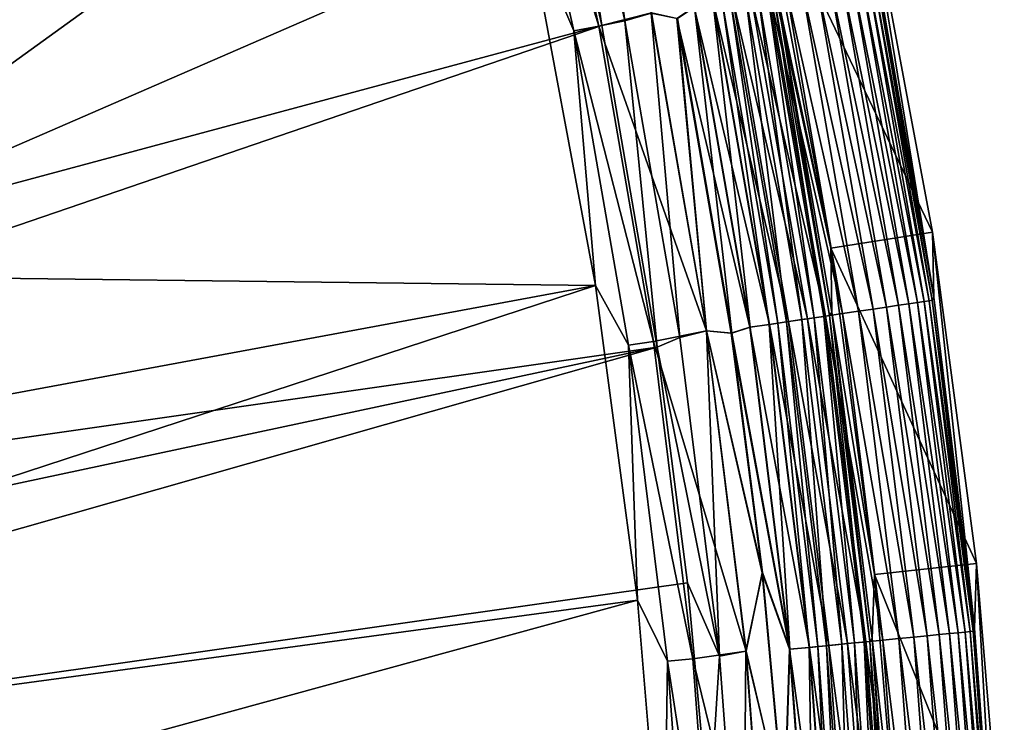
# Model space of a CAD drawing. Header units: metres. Extents: x -900 to 900, y -400 to 400.
# Tile 231 of 241: x 870 to 899, y 217 to 238. Entities that reach past the tile are written whole.
import ezdxf

# ---------------------------------------------------------------- set-up
doc = ezdxf.new("R2010")
doc.units = ezdxf.units.M

msp = doc.modelspace()

# ---------------------------------------------------------------- linework, layer by layer
at = {"layer": 'top'}
for points in [[(882.92395, 255.96434, -3.399924), (836.558411, 234.787659, -32.468777), (835.679138, 238.113617, -32.469769)], [(837.356201, 231.441254, -32.467522), (836.558411, 234.787659, -32.468777), (882.92395, 255.96434, -3.399924)], [(885.419678, 246.937363, -3.399924), (837.356201, 231.441254, -32.467522), (882.92395, 255.96434, -3.399924)], [(894.1604, 231.302231, -35), (892.549561, 238.888748, -5.959025), (890.44635, 248.25473, -5.959025)], [(890.44635, 248.25473, -5.959025), (892.105957, 242.266907, -35), (894.1604, 231.302231, -35)], [(888.148376, 237.938431, -3.101714), (886.094849, 247.10556, -3.101714), (886.85376, 247.354828, -3)], [(888.148376, 237.938431, -3.101714), (886.85376, 247.354828, -3), (888.917175, 238.166214, -3)], [(838.072083, 228.07637, -32.465992), (837.356201, 231.441254, -32.467522), (885.419678, 246.937363, -3.399924)], [(838.705444, 224.694992, -32.464188), (838.072083, 228.07637, -32.465992), (885.419678, 246.937363, -3.399924)], [(838.705444, 224.694992, -32.464188), (885.419678, 246.937363, -3.399924), (887.468811, 237.797104, -3.399924)], [(885.341858, 246.917175, -0.204445), (884.620972, 246.736832, -0.456723), (887.387024, 237.787277, -0.204445)], [(887.387024, 237.787277, -0.204445), (888.921082, 238.167007), (885.341858, 246.917175, -0.204445)], [(887.468811, 237.797104, -3.399924), (885.419678, 246.937363, -3.399924), (886.094849, 247.10556, -3.101714)], [(887.468811, 237.797104, -3.399924), (886.094849, 247.10556, -3.101714), (888.148376, 237.938431, -3.101714)], [(861.700134, 230.521439, -15.338564), (883.954773, 246.598083, -0.803848), (860.10199, 238.14032, -15.338564)], [(885.311462, 240.790527, -0.803848), (883.954773, 246.598083, -0.803848), (861.700134, 230.521439, -15.338564)], [(884.620972, 246.736832, -0.456723), (886.658203, 237.642593, -0.456723), (887.387024, 237.787277, -0.204445)], [(884.620972, 246.736832, -0.456723), (885.311462, 240.790527, -0.803848), (886.658203, 237.642593, -0.456723)], [(895.037659, 242.903931, -35), (897.123474, 231.772141, -35), (892.105957, 242.266907, -35)], [(895.491943, 239.47403, -5.947641), (897.158203, 229.871063, -5.947641), (895.037659, 242.903931, -35)], [(897.158203, 229.871063, -5.947641), (897.123474, 231.772141, -35), (895.037659, 242.903931, -35)], [(892.105957, 242.266907, -35), (897.123474, 231.772141, -35), (894.1604, 231.302231, -35)], [(887.293213, 230.21315, -0.803848), (885.311462, 240.790527, -0.803848), (861.700134, 230.521439, -15.338564)], [(885.311462, 240.790527, -0.803848), (887.293213, 230.21315, -0.803848), (886.658203, 237.642593, -0.456723)], [(897.114563, 229.780182, -5.365363), (895.447327, 239.38736, -5.365363), (895.358398, 239.369705, -4.786941)], [(897.158203, 229.871063, -5.947641), (895.491943, 239.47403, -5.947641), (895.447327, 239.38736, -5.365363)], [(897.114563, 229.780182, -5.365363), (897.158203, 229.871063, -5.947641), (895.447327, 239.38736, -5.365363)], [(895.782288, 229.58313, -2.170691), (894.126343, 239.125122, -2.170691), (893.739075, 239.048233, -1.738888)], [(896.129578, 229.634491, -2.639013), (894.470642, 239.193481, -2.639013), (894.126343, 239.125122, -2.170691)], [(895.782288, 229.58313, -2.170691), (896.129578, 229.634491, -2.639013), (894.126343, 239.125122, -2.170691)], [(896.430359, 229.678986, -3.139467), (894.768921, 239.252686, -3.139467), (894.470642, 239.193481, -2.639013)], [(896.129578, 229.634491, -2.639013), (896.430359, 229.678986, -3.139467), (894.470642, 239.193481, -2.639013)], [(896.681519, 229.716125, -3.667668), (895.017944, 239.302124, -3.667668), (894.768921, 239.252686, -3.139467)], [(896.430359, 229.678986, -3.139467), (896.681519, 229.716125, -3.667668), (894.768921, 239.252686, -3.139467)], [(896.880188, 229.745514, -4.218875), (895.214966, 239.341217, -4.218875), (895.017944, 239.302124, -3.667668)], [(896.681519, 229.716125, -3.667668), (896.880188, 229.745514, -4.218875), (895.017944, 239.302124, -3.667668)], [(897.024902, 229.766922, -4.786941), (895.358398, 239.369705, -4.786941), (895.214966, 239.341217, -4.218875)], [(896.880188, 229.745514, -4.218875), (897.024902, 229.766922, -4.786941), (895.214966, 239.341217, -4.218875)], [(897.024902, 229.766922, -4.786941), (897.114563, 229.780182, -5.365363), (895.358398, 239.369705, -4.786941)], [(894.494934, 229.392715, -1.000777), (892.849915, 238.871735, -1.000777), (892.356506, 238.773788, -0.70103)], [(892.549561, 238.888748, -5.959025), (894.119385, 229.337173, -5.381563), (892.4776, 238.797821, -5.381563)], [(892.549561, 238.888748, -5.959025), (894.190674, 229.430862, -5.959025), (894.119385, 229.337173, -5.381563)], [(894.190674, 229.430862, -5.959025), (892.549561, 238.888748, -5.959025), (894.1604, 231.302231, -35)], [(894.961182, 229.461685, -1.34779), (893.312195, 238.963501, -1.34779), (892.849915, 238.871735, -1.000777)], [(894.494934, 229.392715, -1.000777), (894.961182, 229.461685, -1.34779), (892.849915, 238.871735, -1.000777)], [(895.391663, 229.52536, -1.738888), (893.739075, 239.048233, -1.738888), (893.312195, 238.963501, -1.34779)], [(894.961182, 229.461685, -1.34779), (895.391663, 229.52536, -1.738888), (893.312195, 238.963501, -1.34779)], [(895.391663, 229.52536, -1.738888), (895.782288, 229.58313, -2.170691), (893.739075, 239.048233, -1.738888)], [(892.925781, 229.160629, -0.255695), (891.294067, 238.562881, -0.255695), (890.735718, 238.452042, -0.114353)], [(890.98407, 238.501343, -3.348771), (891.229553, 238.550079, -3.497899), (892.613098, 229.114395, -3.348771)], [(891.229553, 238.550079, -3.497899), (891.671936, 238.637894, -3.865118), (892.860718, 229.151001, -3.497899)], [(891.229553, 238.550079, -3.497899), (892.860718, 229.151001, -3.497899), (892.613098, 229.114395, -3.348771)], [(893.472656, 229.241516, -0.451727), (891.836365, 238.670532, -0.451727), (891.294067, 238.562881, -0.255695)], [(892.925781, 229.160629, -0.255695), (893.472656, 229.241516, -0.451727), (891.294067, 238.562881, -0.255695)], [(891.671936, 238.637894, -3.865118), (892.035889, 238.710144, -4.312942), (893.306824, 229.216995, -3.865118)], [(891.671936, 238.637894, -3.865118), (893.306824, 229.216995, -3.865118), (892.860718, 229.151001, -3.497899)], [(893.997314, 229.319122, -0.70103), (892.356506, 238.773788, -0.70103), (891.836365, 238.670532, -0.451727)], [(893.472656, 229.241516, -0.451727), (893.997314, 229.319122, -0.70103), (891.836365, 238.670532, -0.451727)], [(892.035889, 238.710144, -4.312942), (892.308167, 238.764191, -4.82471), (893.67395, 229.271286, -4.312942)], [(892.035889, 238.710144, -4.312942), (893.67395, 229.271286, -4.312942), (893.306824, 229.216995, -3.865118)], [(893.948547, 229.311905, -4.82471), (892.308167, 238.764191, -4.82471), (892.4776, 238.797821, -5.381563)], [(893.67395, 229.271286, -4.312942), (892.308167, 238.764191, -4.82471), (893.948547, 229.311905, -4.82471)], [(893.997314, 229.319122, -0.70103), (894.494934, 229.392715, -1.000777), (892.356506, 238.773788, -0.70103)], [(892.4776, 238.797821, -5.381563), (894.119385, 229.337173, -5.381563), (893.948547, 229.311905, -4.82471)], [(890.167664, 238.339279, -0.028766), (889.666626, 238.004776), (891.789734, 228.992599, -0.028766)], [(889.681152, 238.007706, -3), (890.177734, 238.341263, -3.056892), (891.263794, 228.818481, -3)], [(892.36261, 229.077332, -0.114353), (890.735718, 238.452042, -0.114353), (890.167664, 238.339279, -0.028766)], [(891.789734, 228.992599, -0.028766), (892.36261, 229.077332, -0.114353), (890.167664, 238.339279, -0.028766)], [(890.177734, 238.341263, -3.056892), (890.725281, 238.449966, -3.22474), (891.799866, 228.994095, -3.056892)], [(890.177734, 238.341263, -3.056892), (891.799866, 228.994095, -3.056892), (891.263794, 228.818481, -3)], [(890.725281, 238.449966, -3.22474), (890.98407, 238.501343, -3.348771), (892.352112, 229.07579, -3.22474)], [(890.725281, 238.449966, -3.22474), (892.352112, 229.07579, -3.22474), (891.799866, 228.994095, -3.056892)], [(892.36261, 229.077332, -0.114353), (892.925781, 229.160629, -0.255695), (890.735718, 238.452042, -0.114353)], [(890.98407, 238.501343, -3.348771), (892.613098, 229.114395, -3.348771), (892.352112, 229.07579, -3.22474)], [(890.531128, 228.888031), (888.921082, 238.167007), (887.387024, 237.787277, -0.204445)], [(889.753174, 228.691376, -3.101714), (888.148376, 237.938431, -3.101714), (888.917175, 238.166214, -3)], [(888.917175, 238.166214, -3), (890.527161, 228.887436, -3), (889.753174, 228.691376, -3.101714)], [(890.527161, 228.887436, -3), (888.917175, 238.166214, -3), (889.681152, 238.007706, -3)], [(889.666626, 238.004776), (888.921082, 238.167007), (890.531128, 228.888031)], [(889.666626, 238.004776), (891.249207, 228.816299), (891.789734, 228.992599, -0.028766)], [(890.531128, 228.888031), (891.249207, 228.816299), (889.666626, 238.004776)], [(891.263794, 228.818481, -3), (890.527161, 228.887436, -3), (889.681152, 238.007706, -3)], [(839.25592, 221.299149, -32.462105), (838.705444, 224.694992, -32.464188), (887.468811, 237.797104, -3.399924)], [(839.25592, 221.299149, -32.462105), (887.468811, 237.797104, -3.399924), (889.088013, 228.416321, -3.399924)], [(887.387024, 237.787277, -0.204445), (886.658203, 237.642593, -0.456723), (888.985291, 228.577805, -0.204445)], [(888.985291, 228.577805, -0.204445), (890.531128, 228.888031), (887.387024, 237.787277, -0.204445)], [(889.088013, 228.416321, -3.399924), (887.468811, 237.797104, -3.399924), (888.148376, 237.938431, -3.101714)], [(889.088013, 228.416321, -3.399924), (888.148376, 237.938431, -3.101714), (889.753174, 228.691376, -3.101714)], [(886.658203, 237.642593, -0.456723), (888.250183, 228.469086, -0.456723), (888.985291, 228.577805, -0.204445)], [(886.658203, 237.642593, -0.456723), (887.293213, 230.21315, -0.803848), (888.250183, 228.469086, -0.456723)], [(897.123474, 231.772141, -35), (898.409607, 222.101273, -35), (894.1604, 231.302231, -35)], [(897.158203, 229.871063, -5.947641), (898.351318, 220.197906, -5.947641), (897.123474, 231.772141, -35)], [(898.351318, 220.197906, -5.947641), (898.409607, 222.101273, -35), (897.123474, 231.772141, -35)], [(895.42688, 221.778488, -35), (894.190674, 229.430862, -5.959025), (894.1604, 231.302231, -35)], [(894.1604, 231.302231, -35), (898.409607, 222.101273, -35), (895.42688, 221.778488, -35)], [(861.700134, 230.521439, -15.338564), (837.767822, 221.024963, -29.86421), (887.293213, 230.21315, -0.803848)], [(837.767822, 221.024963, -29.86421), (838.615112, 214.274445, -29.859097), (887.293213, 230.21315, -0.803848)], [(887.293213, 230.21315, -0.803848), (838.615112, 214.274445, -29.859097), (888.514221, 221.03038, -0.803848)], [(887.293213, 230.21315, -0.803848), (888.514221, 221.03038, -0.803848), (888.250183, 228.469086, -0.456723)], [(897.320007, 220.020142, -2.639013), (896.129578, 229.634491, -2.639013), (895.782288, 229.58313, -2.170691)], [(897.622681, 220.049835, -3.139467), (896.430359, 229.678986, -3.139467), (896.129578, 229.634491, -2.639013)], [(897.320007, 220.020142, -2.639013), (897.622681, 220.049835, -3.139467), (896.129578, 229.634491, -2.639013)], [(897.875366, 220.074631, -3.667668), (896.681519, 229.716125, -3.667668), (896.430359, 229.678986, -3.139467)], [(897.622681, 220.049835, -3.139467), (897.875366, 220.074631, -3.667668), (896.430359, 229.678986, -3.139467)], [(898.075256, 220.094238, -4.218875), (896.880188, 229.745514, -4.218875), (896.681519, 229.716125, -3.667668)], [(897.875366, 220.074631, -3.667668), (898.075256, 220.094238, -4.218875), (896.681519, 229.716125, -3.667668)], [(898.220825, 220.108521, -4.786941), (897.024902, 229.766922, -4.786941), (896.880188, 229.745514, -4.218875)], [(898.075256, 220.094238, -4.218875), (898.220825, 220.108521, -4.786941), (896.880188, 229.745514, -4.218875)], [(898.311035, 220.117371, -5.365363), (897.114563, 229.780182, -5.365363), (897.024902, 229.766922, -4.786941)], [(898.220825, 220.108521, -4.786941), (898.311035, 220.117371, -5.365363), (897.024902, 229.766922, -4.786941)], [(898.351318, 220.197906, -5.947641), (897.158203, 229.871063, -5.947641), (897.114563, 229.780182, -5.365363)], [(898.311035, 220.117371, -5.365363), (898.351318, 220.197906, -5.947641), (897.114563, 229.780182, -5.365363)], [(894.119385, 229.337173, -5.381563), (895.125732, 219.804871, -4.82471), (893.948547, 229.311905, -4.82471)], [(895.675415, 219.858795, -1.000777), (894.494934, 229.392715, -1.000777), (893.997314, 229.319122, -0.70103)], [(894.190674, 229.430862, -5.959025), (895.297607, 219.821732, -5.381563), (894.119385, 229.337173, -5.381563)], [(894.119385, 229.337173, -5.381563), (895.297607, 219.821732, -5.381563), (895.125732, 219.804871, -4.82471)], [(894.190674, 229.430862, -5.959025), (895.365723, 219.903854, -5.959025), (895.297607, 219.821732, -5.381563)], [(895.365723, 219.903854, -5.959025), (894.190674, 229.430862, -5.959025), (895.42688, 221.778488, -35)], [(896.144531, 219.904816, -1.34779), (894.961182, 229.461685, -1.34779), (894.494934, 229.392715, -1.000777)], [(895.675415, 219.858795, -1.000777), (896.144531, 219.904816, -1.34779), (894.494934, 229.392715, -1.000777)], [(896.577637, 219.947311, -1.738888), (895.391663, 229.52536, -1.738888), (894.961182, 229.461685, -1.34779)], [(896.144531, 219.904816, -1.34779), (896.577637, 219.947311, -1.738888), (894.961182, 229.461685, -1.34779)], [(896.970642, 219.98587, -2.170691), (895.782288, 229.58313, -2.170691), (895.391663, 229.52536, -1.738888)], [(896.577637, 219.947311, -1.738888), (896.970642, 219.98587, -2.170691), (895.391663, 229.52536, -1.738888)], [(896.970642, 219.98587, -2.170691), (897.320007, 220.020142, -2.639013), (895.782288, 229.58313, -2.170691)], [(893.530151, 219.648346, -0.114353), (892.36261, 229.077332, -0.114353), (891.789734, 228.992599, -0.028766)], [(891.799866, 228.994095, -3.056892), (892.352112, 229.07579, -3.22474), (892.963928, 219.592789, -3.056892)], [(892.352112, 229.07579, -3.22474), (892.613098, 229.114395, -3.348771), (893.519592, 219.647308, -3.22474)], [(892.352112, 229.07579, -3.22474), (893.519592, 219.647308, -3.22474), (892.963928, 219.592789, -3.056892)], [(894.09668, 219.703918, -0.255695), (892.925781, 229.160629, -0.255695), (892.36261, 229.077332, -0.114353)], [(893.530151, 219.648346, -0.114353), (894.09668, 219.703918, -0.255695), (892.36261, 229.077332, -0.114353)], [(892.613098, 229.114395, -3.348771), (892.860718, 229.151001, -3.497899), (893.782166, 219.673065, -3.348771)], [(892.613098, 229.114395, -3.348771), (893.782166, 219.673065, -3.348771), (893.519592, 219.647308, -3.22474)], [(892.860718, 229.151001, -3.497899), (893.306824, 229.216995, -3.865118), (894.03125, 219.697495, -3.497899)], [(892.860718, 229.151001, -3.497899), (894.03125, 219.697495, -3.497899), (893.782166, 219.673065, -3.348771)], [(894.646973, 219.757904, -0.451727), (893.472656, 229.241516, -0.451727), (892.925781, 229.160629, -0.255695)], [(894.09668, 219.703918, -0.255695), (894.646973, 219.757904, -0.451727), (892.925781, 229.160629, -0.255695)], [(893.306824, 229.216995, -3.865118), (893.67395, 229.271286, -4.312942), (894.480103, 219.741531, -3.865118)], [(893.306824, 229.216995, -3.865118), (894.480103, 219.741531, -3.865118), (894.03125, 219.697495, -3.497899)], [(895.174805, 219.809692, -0.70103), (893.997314, 229.319122, -0.70103), (893.472656, 229.241516, -0.451727)], [(894.646973, 219.757904, -0.451727), (895.174805, 219.809692, -0.70103), (893.472656, 229.241516, -0.451727)], [(894.849426, 219.777771, -4.312942), (893.67395, 229.271286, -4.312942), (893.948547, 229.311905, -4.82471)], [(894.480103, 219.741531, -3.865118), (893.67395, 229.271286, -4.312942), (894.849426, 219.777771, -4.312942)], [(893.948547, 229.311905, -4.82471), (895.125732, 219.804871, -4.82471), (894.849426, 219.777771, -4.312942)], [(895.174805, 219.809692, -0.70103), (895.675415, 219.858795, -1.000777), (893.997314, 229.319122, -0.70103)], [(891.68396, 219.541229), (890.531128, 228.888031), (888.985291, 228.577805, -0.204445)], [(890.527161, 228.887436, -3), (890.904785, 219.390778, -3.101714), (889.753174, 228.691376, -3.101714)], [(890.904785, 219.390778, -3.101714), (890.527161, 228.887436, -3), (891.679993, 219.540833, -3)], [(891.263794, 228.818481, -3), (892.163574, 221.830399, -3), (890.527161, 228.887436, -3)], [(892.163574, 221.830399, -3), (891.679993, 219.540833, -3), (890.527161, 228.887436, -3)], [(891.68396, 219.541229), (892.148865, 221.828751), (890.531128, 228.888031)], [(892.148865, 221.828751), (891.249207, 228.816299), (890.531128, 228.888031)], [(891.789734, 228.992599, -0.028766), (891.249207, 228.816299), (892.953796, 219.591797, -0.028766)], [(891.249207, 228.816299), (892.148865, 221.828751), (892.953796, 219.591797, -0.028766)], [(891.263794, 228.818481, -3), (891.799866, 228.994095, -3.056892), (892.963928, 219.592789, -3.056892)], [(892.963928, 219.592789, -3.056892), (892.163574, 221.830399, -3), (891.263794, 228.818481, -3)], [(892.953796, 219.591797, -0.028766), (893.530151, 219.648346, -0.114353), (891.789734, 228.992599, -0.028766)], [(888.985291, 228.577805, -0.204445), (888.250183, 228.469086, -0.456723), (890.132202, 219.314987, -0.204445)], [(888.250183, 228.469086, -0.456723), (889.392639, 219.242432, -0.456723), (890.132202, 219.314987, -0.204445)], [(888.250183, 228.469086, -0.456723), (888.514221, 221.03038, -0.803848), (889.392639, 219.242432, -0.456723)], [(890.132202, 219.314987, -0.204445), (891.68396, 219.541229), (888.985291, 228.577805, -0.204445)], [(890.904785, 219.390778, -3.101714), (889.088013, 228.416321, -3.399924), (889.753174, 228.691376, -3.101714)], [(839.723206, 217.890854, -32.45974), (839.25592, 221.299149, -32.462105), (889.088013, 228.416321, -3.399924)], [(839.723206, 217.890854, -32.45974), (889.088013, 228.416321, -3.399924), (840.107117, 214.472153, -32.457088)], [(889.088013, 228.416321, -3.399924), (889.972351, 221.528122, -3.399924), (840.107117, 214.472153, -32.457088)], [(889.972351, 221.528122, -3.399924), (889.088013, 228.416321, -3.399924), (890.904785, 219.390778, -3.101714)], [(898.409607, 222.101273, -35), (899.219727, 212.378952, -35), (895.42688, 221.778488, -35)], [(898.351318, 220.197906, -5.947641), (899.068298, 210.477844, -5.947641), (898.409607, 222.101273, -35)], [(899.068298, 210.477844, -5.947641), (899.219727, 212.378952, -35), (898.409607, 222.101273, -35)], [(892.163574, 221.830399, -3), (892.807129, 214.814087, -3), (891.679993, 219.540833, -3)], [(892.792358, 214.812988), (892.148865, 221.828751), (891.68396, 219.541229)], [(892.953796, 219.591797, -0.028766), (892.148865, 221.828751), (892.792358, 214.812988)], [(892.807129, 214.814087, -3), (892.163574, 221.830399, -3), (892.963928, 219.592789, -3.056892)], [(896.224731, 212.204086, -35), (895.365723, 219.903854, -5.959025), (895.42688, 221.778488, -35)], [(895.42688, 221.778488, -35), (899.219727, 212.378952, -35), (896.224731, 212.204086, -35)], [(840.107117, 214.472153, -32.457088), (889.972351, 221.528122, -3.399924), (890.604858, 214.612244, -3.399924)], [(890.604858, 214.612244, -3.399924), (889.972351, 221.528122, -3.399924), (890.904785, 219.390778, -3.101714)], [(838.615112, 214.274445, -29.859097), (839.127136, 207.507172, -29.852839), (888.514221, 221.03038, -0.803848)], [(888.514221, 221.03038, -0.803848), (839.127136, 207.507172, -29.852839), (889.283508, 211.798798, -0.803848)], [(889.392639, 219.242432, -0.456723), (888.514221, 221.03038, -0.803848), (889.283508, 211.798798, -0.803848)], [(899.068298, 210.477844, -5.947641), (898.351318, 220.197906, -5.947641), (898.311035, 220.117371, -5.365363)], [(896.387024, 210.296997, -1.000777), (895.675415, 219.858795, -1.000777), (895.174805, 219.809692, -0.70103)], [(895.365723, 219.903854, -5.959025), (896.007813, 210.278473, -5.381563), (895.297607, 219.821732, -5.381563)], [(895.365723, 219.903854, -5.959025), (896.071899, 210.330643, -5.959025), (896.007813, 210.278473, -5.381563)], [(896.071899, 210.330643, -5.959025), (895.365723, 219.903854, -5.959025), (896.224731, 212.204086, -35)], [(896.857788, 210.320007, -1.34779), (896.144531, 219.904816, -1.34779), (895.675415, 219.858795, -1.000777)], [(896.387024, 210.296997, -1.000777), (896.857788, 210.320007, -1.34779), (895.675415, 219.858795, -1.000777)], [(897.292542, 210.341263, -1.738888), (896.577637, 219.947311, -1.738888), (896.144531, 219.904816, -1.34779)], [(896.857788, 210.320007, -1.34779), (897.292542, 210.341263, -1.738888), (896.144531, 219.904816, -1.34779)], [(897.68689, 210.360535, -2.170691), (896.970642, 219.98587, -2.170691), (896.577637, 219.947311, -1.738888)], [(897.292542, 210.341263, -1.738888), (897.68689, 210.360535, -2.170691), (896.577637, 219.947311, -1.738888)], [(898.037598, 210.37767, -2.639013), (897.320007, 220.020142, -2.639013), (896.970642, 219.98587, -2.170691)], [(897.68689, 210.360535, -2.170691), (898.037598, 210.37767, -2.639013), (896.970642, 219.98587, -2.170691)], [(898.34137, 210.392517, -3.139467), (897.622681, 220.049835, -3.139467), (897.320007, 220.020142, -2.639013)], [(898.037598, 210.37767, -2.639013), (898.34137, 210.392517, -3.139467), (897.320007, 220.020142, -2.639013)], [(898.594971, 210.404922, -3.667668), (897.875366, 220.074631, -3.667668), (897.622681, 220.049835, -3.139467)], [(898.34137, 210.392517, -3.139467), (898.594971, 210.404922, -3.667668), (897.622681, 220.049835, -3.139467)], [(898.795593, 210.414719, -4.218875), (898.075256, 220.094238, -4.218875), (897.875366, 220.074631, -3.667668)], [(898.594971, 210.404922, -3.667668), (898.795593, 210.414719, -4.218875), (897.875366, 220.074631, -3.667668)], [(898.941711, 210.42186, -4.786941), (898.220825, 220.108521, -4.786941), (898.075256, 220.094238, -4.218875)], [(898.795593, 210.414719, -4.218875), (898.941711, 210.42186, -4.786941), (898.075256, 220.094238, -4.218875)], [(899.032227, 210.426285, -5.365363), (898.311035, 220.117371, -5.365363), (898.220825, 220.108521, -4.786941)], [(898.941711, 210.42186, -4.786941), (899.032227, 210.426285, -5.365363), (898.220825, 220.108521, -4.786941)], [(899.032227, 210.426285, -5.365363), (899.068298, 210.477844, -5.947641), (898.311035, 220.117371, -5.365363)], [(892.953796, 219.591797, -0.028766), (892.792358, 214.812988), (893.655396, 210.163498, -0.028766)], [(893.665588, 210.163986, -3.056892), (892.807129, 214.814087, -3), (892.963928, 219.592789, -3.056892)], [(894.233887, 210.191772, -0.114353), (893.530151, 219.648346, -0.114353), (892.953796, 219.591797, -0.028766)], [(893.655396, 210.163498, -0.028766), (894.233887, 210.191772, -0.114353), (892.953796, 219.591797, -0.028766)], [(892.963928, 219.592789, -3.056892), (893.519592, 219.647308, -3.22474), (893.665588, 210.163986, -3.056892)], [(893.519592, 219.647308, -3.22474), (893.782166, 219.673065, -3.348771), (894.223267, 210.191254, -3.22474)], [(893.519592, 219.647308, -3.22474), (894.223267, 210.191254, -3.22474), (893.665588, 210.163986, -3.056892)], [(894.80249, 210.219559, -0.255695), (894.09668, 219.703918, -0.255695), (893.530151, 219.648346, -0.114353)], [(894.233887, 210.191772, -0.114353), (894.80249, 210.219559, -0.255695), (893.530151, 219.648346, -0.114353)], [(893.782166, 219.673065, -3.348771), (894.03125, 219.697495, -3.497899), (894.486816, 210.204132, -3.348771)], [(893.782166, 219.673065, -3.348771), (894.486816, 210.204132, -3.348771), (894.223267, 210.191254, -3.22474)], [(894.03125, 219.697495, -3.497899), (894.480103, 219.741531, -3.865118), (894.736816, 210.216339, -3.497899)], [(894.03125, 219.697495, -3.497899), (894.736816, 210.216339, -3.497899), (894.486816, 210.204132, -3.348771)], [(895.354797, 210.246552, -0.451727), (894.646973, 219.757904, -0.451727), (894.09668, 219.703918, -0.255695)], [(894.80249, 210.219559, -0.255695), (895.354797, 210.246552, -0.451727), (894.09668, 219.703918, -0.255695)], [(895.187317, 210.238358, -3.865118), (894.480103, 219.741531, -3.865118), (894.849426, 219.777771, -4.312942)], [(894.736816, 210.216339, -3.497899), (894.480103, 219.741531, -3.865118), (895.187317, 210.238358, -3.865118)], [(895.884521, 210.272446, -0.70103), (895.174805, 219.809692, -0.70103), (894.646973, 219.757904, -0.451727)], [(895.354797, 210.246552, -0.451727), (895.884521, 210.272446, -0.70103), (894.646973, 219.757904, -0.451727)], [(895.125732, 219.804871, -4.82471), (895.557983, 210.256485, -4.312942), (894.849426, 219.777771, -4.312942)], [(894.849426, 219.777771, -4.312942), (895.557983, 210.256485, -4.312942), (895.187317, 210.238358, -3.865118)], [(895.297607, 219.821732, -5.381563), (895.835327, 210.270035, -4.82471), (895.125732, 219.804871, -4.82471)], [(895.125732, 219.804871, -4.82471), (895.835327, 210.270035, -4.82471), (895.557983, 210.256485, -4.312942)], [(895.884521, 210.272446, -0.70103), (896.387024, 210.296997, -1.000777), (895.174805, 219.809692, -0.70103)], [(895.297607, 219.821732, -5.381563), (896.007813, 210.278473, -5.381563), (895.835327, 210.270035, -4.82471)], [(890.132202, 219.314987, -0.204445), (889.392639, 219.242432, -0.456723), (890.823547, 210.025085, -0.204445)], [(892.37677, 210.149124), (891.68396, 219.541229), (890.132202, 219.314987, -0.204445)], [(890.823547, 210.025085, -0.204445), (892.37677, 210.149124), (890.132202, 219.314987, -0.204445)], [(890.604858, 214.612244, -3.399924), (890.904785, 219.390778, -3.101714), (891.598938, 210.062973, -3.101714)], [(891.598938, 210.062973, -3.101714), (890.904785, 219.390778, -3.101714), (891.679993, 219.540833, -3)], [(891.598938, 210.062973, -3.101714), (891.679993, 219.540833, -3), (892.372742, 210.148926, -3)], [(892.807129, 214.814087, -3), (892.372742, 210.148926, -3), (891.679993, 219.540833, -3)], [(892.37677, 210.149124), (892.792358, 214.812988), (891.68396, 219.541229)], [(890.081299, 209.9888, -0.456723), (889.392639, 219.242432, -0.456723), (889.283508, 211.798798, -0.803848)], [(890.823547, 210.025085, -0.204445), (889.392639, 219.242432, -0.456723), (890.081299, 209.9888, -0.456723)]]:
    msp.add_3dface(points, dxfattribs=at)

doc.saveas('drawing.dxf')
